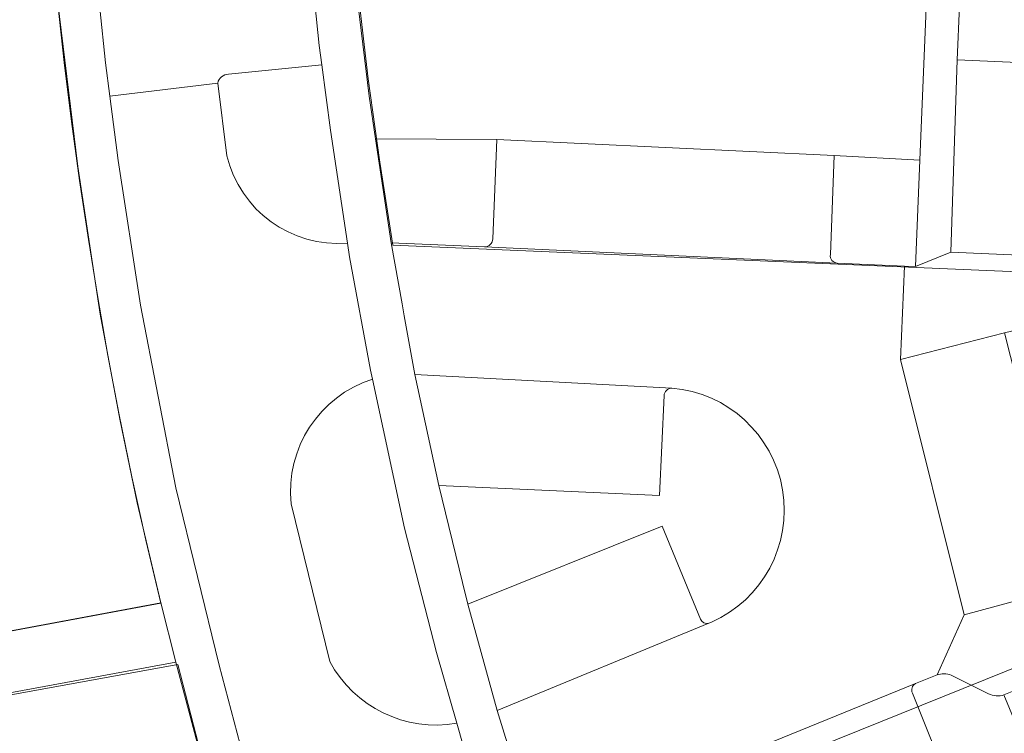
# Model space of a CAD drawing. Header units: metres. Extents: x 237319 to 238937, y 510065 to 511489.
# Tile 109 of 176: x 237894 to 237941, y 511111 to 511145. Entities that reach past the tile are written whole.
import ezdxf

# ---------------------------------------------------------------- set-up
doc = ezdxf.new("R2010")
doc.units = ezdxf.units.M
for name, color, linetype, lineweight in [('B-WE-FV-GELEIDING_WILDRASTER-G', 252, 'Continuous', 18), ('B-WE-GR-BEPLANTING_CULTUUR_HEESTERS-GV', 252, 'Continuous', 18), ('B-WE-KG-GRENS_PERCEEL-GV', 252, 'Continuous', 18), ('B-WE-OG-TERREIN_ERF-GV', 252, 'Continuous', 18), ('B-WE-VH-OPENVERHARDING-GV', 252, 'Continuous', 18)]:
    doc.layers.add(name, color=color, linetype=linetype, lineweight=lineweight)

# ---------------------------------------------------------------- blocks, each defined once
blk = doc.blocks.new('brk-2025')
at = {"layer": 'B-WE-KG-GRENS_PERCEEL-GV', "flags": 128}
for points in [[(237896.262, 511145.284), (237896.564, 511142.541), (237896.905, 511139.772), (237897.284, 511137.008), (237897.7, 511134.25), (237898.133, 511131.525), (237898.605, 511128.806), (237899.118, 511126.095), (237899.729, 511123.115), (237900.388, 511120.145), (237901.095, 511117.187), (237878.25, 511112.937)], [(237984.548, 511133.662), (237972.404, 511131.406), (237911.973, 511133.985), (237911.356, 511137.873), (237910.816, 511141.772), (237910.354, 511145.681), (237909.969, 511149.599), (237909.661, 511153.524), (237909.432, 511157.453), (237909.28, 511161.387), (237909.207, 511165.323), (237909.211, 511169.259), (237909.293, 511173.195), (237909.454, 511177.128), (237909.692, 511181.058), (237910.008, 511184.981), (237910.401, 511188.898), (237910.872, 511192.806), (237911.421, 511196.704), (237912.046, 511200.591), (237967.588, 511185.894), (237970.816, 511194.568), (237984.675, 511189.897)], [(237924.421, 511090.875), (237922.98, 511094.435), (237921.61, 511098.023), (237920.311, 511101.637), (237919.085, 511105.277), (237970.171, 511125.873), (237985.48, 511128.769)], [(237873.753, 511109.198), (237901.894, 511114.306), (237902.863, 511110.56), (237903.908, 511106.836), (237904.987, 511103.257), (237906.14, 511099.701), (237906.415, 511098.887), (237907.313, 511096.299), (237908.249, 511093.725), (237909.223, 511091.165)]]:
    blk.add_lwpolyline(points, dxfattribs=at)
blk = doc.blocks.new('bgt-2025')
at = {"layer": 'B-WE-GR-BEPLANTING_CULTUUR_HEESTERS-GV', "flags": 128}
for points in [[(237909.835, 511134.071), (237909.043, 511139.375), (237908.634, 511142.435), (237904.261, 511141.995)], [(237903.758, 511141.583), (237904.187, 511138.166)], [(237916.65, 511134.275), (237916.845, 511138.936), (237911.153, 511138.958), (237911.883, 511134.094), (237916.265, 511133.897)], [(237932.801, 511133.136), (237935.957, 511132.994), (237936.463, 511132.971), (237936.67, 511137.962), (237932.653, 511138.185), (237932.477, 511133.534)], [(237914.965, 511111.56), (237914.021, 511114.879), (237912.516, 511120.703), (237911.008, 511127.692)], [(237924.678, 511126.92), (237924.464, 511122.233)], [(237924.464, 511122.233), (237914.119, 511122.702), (237915.237, 511118.156), (237915.487, 511117.136), (237924.588, 511120.792), (237926.384, 511116.437)], [(237907.207, 511121.843), (237909.009, 511114.456)], [(237926.785, 511116.244), (237926.906, 511116.294)], [(237937.477, 511113.82), (237936.467, 511113.415)], [(237939.892, 511112.942), (237938.136, 511113.807)], [(237936.326, 511112.962), (237938.058, 511108.631), (237941.771, 511110.063), (237940.613, 511112.885)]]:
    blk.add_lwpolyline(points, dxfattribs=at)
at = {"layer": 'B-WE-GR-BEPLANTING_CULTUUR_HEESTERS-GV'}
for points in [[(237904.261, 511141.995, 0.3531), (237903.758, 511141.583)], [(237904.187, 511138.166, 0.367981), (237909.835, 511134.071)], [(237916.265, 511133.897, 0.404982), (237916.65, 511134.275)], [(237932.477, 511133.534, 0.437619), (237932.801, 511133.136)], [(237911.008, 511127.692, 0.355442), (237907.207, 511121.843)], [(237925.048, 511127.278, 0.373616), (237924.678, 511126.92)], [(237926.906, 511116.294, 0.774948), (237925.048, 511127.278)], [(237926.384, 511116.437, 0.342683), (237926.785, 511116.244)], [(237909.009, 511114.456, 0.324418), (237914.965, 511111.56)], [(237938.136, 511113.807, 0.198799), (237937.477, 511113.82)], [(237936.467, 511113.415, 0.408024), (237936.326, 511112.962)], [(237940.613, 511112.885, -0.184519), (237939.892, 511112.942)]]:
    blk.add_lwpolyline(points, format="xyb", dxfattribs=at)
at = {"layer": 'B-WE-OG-TERREIN_ERF-GV', "flags": 128}
for points in [[(237879.901, 511113.242), (237901.091, 511117.2), (237899.978, 511121.897), (237899.171, 511125.816), (237898.254, 511130.738), (237897.198, 511137.663), (237896.257, 511145.473), (237895.731, 511151.389), (237895.248, 511160.107), (237895.186, 511164.511), (237895.313, 511170.603), (237895.551, 511177.611), (237895.733, 511181.608), (237895.93, 511184.609), (237896.183, 511187.6), (237896.742, 511192.588), (237897.568, 511198.516), (237898.158, 511202.511), (237871.749, 511209.369)], [(237984.161, 511136.691), (237977.464, 511136.976), (237970.954, 511137.254), (237964.474, 511137.529), (237957.747, 511137.816), (237957.917, 511141.802), (237951.65, 511142.082), (237945.161, 511142.372), (237938.42, 511142.673), (237938.126, 511133.642), (237980.111, 511131.808)], [(237894.057, 511006.386), (237902.907, 511012.729), (237915.393, 511021.714), (237938.613, 511038.307), (237937.512, 511039.778), (237935.178, 511042.918), (237933.433, 511045.364), (237931.123, 511048.767), (237927.779, 511053.917), (237924.582, 511059.152), (237922.289, 511063.144), (237919.393, 511068.434), (237918.325, 511070.499), (237916.228, 511074.766), (237913.66, 511080.302), (237910.97, 511086.537), (237909.493, 511090.277), (237907.614, 511095.413), (237905.83, 511100.665), (237904.415, 511104.994), (237903.555, 511107.762), (237901.792, 511114.427), (237873.801, 511109.249)]]:
    blk.add_lwpolyline(points, dxfattribs=at)
at = {"layer": 'B-WE-VH-OPENVERHARDING-GV', "flags": 128}
for points in [[(237907.912, 511149.309), (237908.514, 511143.336), (237908.634, 511142.435), (237909.043, 511139.375), (237909.835, 511134.071), (237909.931, 511133.427), (237910.915, 511128.123), (237911.008, 511127.692), (237912.516, 511120.703), (237914.021, 511114.879), (237914.965, 511111.56), (237915.592, 511109.353), (237916.829, 511105.5), (237917.469, 511103.506), (237919.358, 511098.109), (237919.785, 511096.888), (237921.213, 511093.178), (237923.495, 511087.642)], [(237925.74, 511087.547), (237923.513, 511092.885), (237921.736, 511097.546), (237920.328, 511101.545), (237918.678, 511106.231), (237917.814, 511109.044), (237917.649, 511109.582), (237916.861, 511112.151), (237915.487, 511117.136), (237915.237, 511118.156), (237914.119, 511122.702), (237913.001, 511127.909), (237912.503, 511130.665), (237912.401, 511131.23), (237911.883, 511134.094), (237911.153, 511138.958), (237910.852, 511140.961), (237910.343, 511145.203)], [(237896.257, 511145.473), (237897.198, 511137.663), (237898.254, 511130.738), (237899.171, 511125.816), (237899.978, 511121.897), (237901.091, 511117.2), (237901.792, 511114.427), (237903.555, 511107.762), (237904.415, 511104.994), (237905.83, 511100.665), (237907.614, 511095.413), (237909.493, 511090.277)], [(237912.469, 511087.979), (237910.391, 511093.466), (237909.773, 511095.225), (237908.336, 511099.312), (237906.524, 511104.816), (237905.381, 511108.431), (237903.82, 511114.284), (237901.794, 511122.592), (237900.138, 511131.167), (237899.087, 511137.948), (237898.705, 511140.959), (237898.506, 511142.528), (237897.962, 511147.665)], [(237937.028, 511146.618), (237936.67, 511137.962), (237936.463, 511132.971), (237938.126, 511133.642), (237938.42, 511142.673), (237938.643, 511147.752)], [(237904.187, 511138.166), (237903.758, 511141.583), (237898.705, 511140.959), (237899.087, 511137.948), (237900.138, 511131.167), (237901.794, 511122.592), (237903.82, 511114.284), (237905.381, 511108.431), (237906.524, 511104.816), (237908.336, 511099.312), (237909.773, 511095.225), (237911.883, 511096.059), (237912.494, 511096.3), (237914.48, 511097.085), (237913.769, 511099.214)], [(237932.477, 511133.534), (237932.653, 511138.185), (237916.845, 511138.936), (237916.65, 511134.275)], [(237911.008, 511127.692), (237910.915, 511128.123), (237909.931, 511133.427), (237909.835, 511134.071)], [(237916.861, 511112.151), (237917.649, 511109.582), (237917.814, 511109.044), (237918.678, 511106.231), (237921.859, 511107.461), (237936.467, 511113.415), (237937.477, 511113.82), (237938.75, 511116.642), (237935.76, 511128.615), (237935.957, 511132.994), (237932.801, 511133.136), (237916.265, 511133.897), (237911.883, 511134.094), (237912.401, 511131.23), (237912.503, 511130.665), (237913.001, 511127.909), (237925.048, 511127.278)], [(237916.265, 511133.897), (237932.801, 511133.136)], [(237940.613, 511112.885), (237941.849, 511113.386), (237978.951, 511128.408), (237989.523, 511130.433), (237988.844, 511133.49), (237980.111, 511131.808), (237938.126, 511133.642), (237936.463, 511132.971), (237935.957, 511132.994), (237935.76, 511128.615), (237940.645, 511129.87), (237942.544, 511130.326)], [(237925.048, 511127.278), (237913.001, 511127.909), (237914.119, 511122.702)], [(237914.119, 511122.702), (237924.464, 511122.233), (237924.678, 511126.92)], [(237955.971, 511123.329), (237955.141, 511122.433), (237954.146, 511121.745), (237948.95, 511119.642), (237946.098, 511118.606), (237943.652, 511117.974), (237938.75, 511116.642), (237937.477, 511113.82)], [(237909.009, 511114.456), (237907.207, 511121.843)], [(237926.384, 511116.437), (237924.588, 511120.792), (237915.487, 511117.136)], [(237915.487, 511117.136), (237916.861, 511112.151), (237926.785, 511116.244)], [(237926.906, 511116.294), (237926.785, 511116.244), (237916.861, 511112.151)], [(237938.136, 511113.807), (237939.892, 511112.942)], [(237936.467, 511113.415), (237921.859, 511107.461)], [(237938.058, 511108.631), (237936.326, 511112.962)], [(237916.829, 511105.5), (237915.592, 511109.353), (237914.965, 511111.56)]]:
    blk.add_lwpolyline(points, dxfattribs=at)
at = {"layer": 'B-WE-VH-OPENVERHARDING-GV'}
for points in [[(237909.835, 511134.071, -0.367981), (237904.187, 511138.166)], [(237916.65, 511134.275, -0.404982), (237916.265, 511133.897)], [(237932.801, 511133.136, -0.437619), (237932.477, 511133.534)], [(237907.207, 511121.843, -0.355442), (237911.008, 511127.692)], [(237924.678, 511126.92, -0.373616), (237925.048, 511127.278)], [(237925.048, 511127.278, -0.774948), (237926.906, 511116.294)], [(237926.785, 511116.244, -0.342683), (237926.384, 511116.437)], [(237914.965, 511111.56, -0.324418), (237909.009, 511114.456)], [(237937.477, 511113.82, -0.198799), (237938.136, 511113.807)], [(237936.326, 511112.962, -0.408024), (237936.467, 511113.415)], [(237939.892, 511112.942, 0.184519), (237940.613, 511112.885)]]:
    blk.add_lwpolyline(points, format="xyb", dxfattribs=at)
at = {"layer": 'B-WE-VH-OPENVERHARDING-GV', "flags": 128}
for points in [[(237940.645, 511129.87), (237935.76, 511128.615), (237938.75, 511116.642), (237943.652, 511117.974)], [(237879.901, 511113.242), (237873.154, 511111.987), (237863.516, 511110.194), (237846.835, 511107.127), (237847.396, 511104.364), (237873.801, 511109.249), (237901.792, 511114.427), (237901.091, 511117.2)], [(237941.849, 511113.386), (237940.613, 511112.885), (237941.771, 511110.063), (237952.412, 511084.127), (237954.41, 511085.519), (237954.735, 511085.055), (237981.268, 511102.461), (237988.858, 511107.397), (237988.115, 511108.418), (237955.342, 511087.238), (237953.484, 511086.727), (237952.322, 511087.33)]]:
    blk.add_lwpolyline(points, close=True, dxfattribs=at)
at = {"layer": 'B-WE-KG-GRENS_PERCEEL-GV'}
blk.add_blockref('brk-2025', (0, 0), dxfattribs=at)

msp = doc.modelspace()

# ---------------------------------------------------------------- block references
at = {"layer": 'B-WE-FV-GELEIDING_WILDRASTER-G'}
msp.add_blockref('bgt-2025', (0, 0), dxfattribs=at)

doc.saveas('drawing.dxf')
